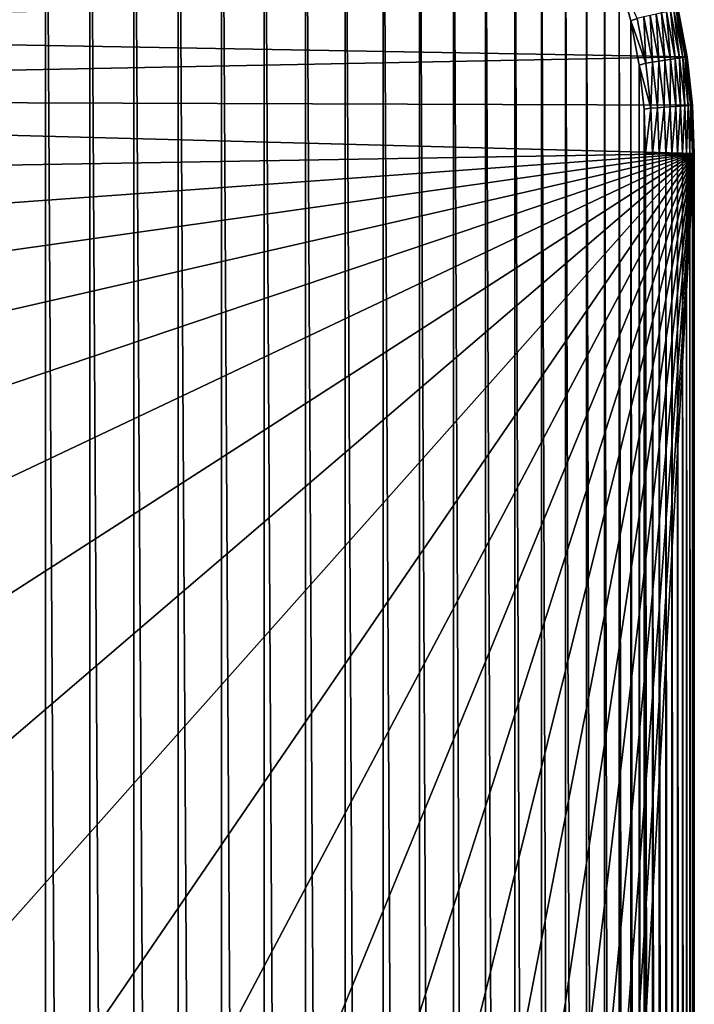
# Model space of a CAD drawing. Header units: metres. Extents: x -24 to 236, y -24 to 24.
# Tile 104 of 256: x 19.34 to 23.5, y 14.26 to 20.33. Entities that reach past the tile are written whole.
import ezdxf

# ---------------------------------------------------------------- set-up
doc = ezdxf.new("R2010")
doc.units = ezdxf.units.M
doc.layers.add('solid_10392024', color=7, linetype='CONTINUOUS')

msp = doc.modelspace()

# ---------------------------------------------------------------- linework, layer by layer
at = {"layer": 'solid_10392024'}
for points in [[(5.664015, 12.912354, 4), (19.5, 23.200001, 4), (-19.5, 23.200001, 4)], [(5.664015, 12.912354, 4), (6.366571, 12.580766, 4), (19.5, 23.200001, 4)], [(6.366571, 12.580766, 4), (7.05, 12.210958, 4), (19.5, 23.200001, 4)], [(7.05, 12.210958, 4), (7.711977, 11.803995, 4), (19.5, 23.200001, 4)], [(7.711977, 11.803995, 4), (8.350419, 11.361358, 4), (19.5, 23.200001, 4)], [(8.350419, 11.361358, 4), (8.963761, 10.883929, 4), (19.5, 23.200001, 4)], [(8.963761, 10.883929, 4), (9.549519, 10.373839, 4), (19.5, 23.200001, 4)], [(9.549519, 10.373839, 4), (10.106724, 9.831742, 4), (19.5, 23.200001, 4)], [(10.106724, 9.831742, 4), (10.632733, 9.260382, 4), (19.5, 23.200001, 4)], [(10.632733, 9.260382, 4), (11.12699, 8.660212, 4), (19.5, 23.200001, 4)], [(11.12699, 8.660212, 4), (11.586905, 8.034497, 4), (19.5, 23.200001, 4)], [(11.586905, 8.034497, 4), (12.012174, 7.383564, 4), (19.5, 23.200001, 4)], [(12.012174, 7.383564, 4), (12.400441, 6.711065, 4), (19.5, 23.200001, 4)], [(12.400441, 6.711065, 4), (12.751531, 6.017305, 4), (19.5, 23.200001, 4)], [(12.751531, 6.017305, 4), (13.063457, 5.30615, 4), (19.5, 23.200001, 4)], [(13.063457, 5.30615, 4), (13.336092, 4.578027, 4), (19.5, 23.200001, 4)], [(13.336092, 4.578027, 4), (13.567901, 3.836809, 4), (19.5, 23.200001, 4)], [(13.567901, 3.836809, 4), (13.758767, 3.083206, 4), (19.5, 23.200001, 4)], [(13.758767, 3.083206, 4), (19.5, -23.200001, 4), (19.5, 23.200001, 4)], [(19.773689, -23.189972, 4), (19.773689, 23.189972, 4), (19.5, 23.200001, 4)], [(19.5, -23.200001, 4), (19.773689, -23.189972, 4), (19.5, 23.200001, 4)], [(20.045973, -23.159477, 4), (20.045973, 23.159477, 4), (19.773689, 23.189972, 4)], [(19.773689, -23.189972, 4), (20.045973, -23.159477, 4), (19.773689, 23.189972, 4)], [(20.317791, -23.108421, 4), (20.317791, 23.108421, 4), (20.045973, 23.159477, 4)], [(20.045973, -23.159477, 4), (20.317791, -23.108421, 4), (20.045973, 23.159477, 4)], [(20.585546, -23.037153, 4), (20.585546, 23.037153, 4), (20.317791, 23.108421, 4)], [(20.317791, -23.108421, 4), (20.585546, -23.037153, 4), (20.317791, 23.108421, 4)], [(20.848108, -22.945595, 4), (20.848108, 22.945595, 4), (20.585546, 23.037153, 4)], [(20.585546, -23.037153, 4), (20.848108, -22.945595, 4), (20.585546, 23.037153, 4)], [(21.10257, -22.83493, 4), (21.10257, 22.83493, 4), (20.848108, 22.945595, 4)], [(20.848108, -22.945595, 4), (21.10257, -22.83493, 4), (20.848108, 22.945595, 4)], [(21.348116, -22.705355, 4), (21.348116, 22.705355, 4), (21.10257, 22.83493, 4)], [(21.10257, -22.83493, 4), (21.348116, -22.705355, 4), (21.10257, 22.83493, 4)], [(21.58272, -22.558138, 4), (21.58272, 22.558138, 4), (21.348116, 22.705355, 4)], [(21.348116, -22.705355, 4), (21.58272, -22.558138, 4), (21.348116, 22.705355, 4)], [(21.806097, -22.393408, 4), (21.806097, 22.393408, 4), (21.58272, 22.558138, 4)], [(21.58272, -22.558138, 4), (21.806097, -22.393408, 4), (21.58272, 22.558138, 4)], [(22.016148, -22.212706, 4), (22.01615, 22.212706, 4), (21.806097, 22.393408, 4)], [(21.806097, -22.393408, 4), (22.016148, -22.212706, 4), (21.806097, 22.393408, 4)], [(22.016148, -22.212706, 4), (22.212706, -22.01615, 4), (22.01615, 22.212706, 4)], [(22.212706, -22.01615, 4), (22.212706, 22.016148, 4), (22.01615, 22.212706, 4)], [(22.393408, -21.806097, 4), (22.393408, 21.806097, 4), (22.212706, 22.016148, 4)], [(22.212706, -22.01615, 4), (22.393408, -21.806097, 4), (22.212706, 22.016148, 4)], [(22.558138, -21.58272, 4), (22.558138, 21.58272, 4), (22.393408, 21.806097, 4)], [(22.393408, -21.806097, 4), (22.558138, -21.58272, 4), (22.393408, 21.806097, 4)], [(22.705355, -21.348116, 4), (22.705355, 21.348116, 4), (22.558138, 21.58272, 4)], [(22.558138, -21.58272, 4), (22.705355, -21.348116, 4), (22.558138, 21.58272, 4)], [(22.83493, -21.10257, 4), (22.83493, 21.10257, 4), (22.705355, 21.348116, 4)], [(22.705355, -21.348116, 4), (22.83493, -21.10257, 4), (22.705355, 21.348116, 4)], [(22.945595, -20.848108, 4), (22.945595, 20.848108, 4), (22.83493, 21.10257, 4)], [(22.83493, -21.10257, 4), (22.945595, -20.848108, 4), (22.83493, 21.10257, 4)], [(23.037153, -20.585546, 4), (23.037153, 20.585546, 4), (22.945595, 20.848108, 4)], [(22.945595, -20.848108, 4), (23.037153, -20.585546, 4), (22.945595, 20.848108, 4)], [(23.108421, -20.317791, 4), (23.108421, 20.317791, 4), (23.037153, 20.585546, 4)], [(23.148485, 20.332743, 3.997001), (23.037153, 20.585546, 4), (23.108421, 20.317791, 4)], [(23.037153, -20.585546, 4), (23.108421, -20.317791, 4), (23.037153, 20.585546, 4)], [(9.619543, 20.339954), (23.399687, 20.390081), (23.455318, 20.096203)], [(23.373247, 20.384043, 3.824703), (23.353214, 20.379471, 3.8623), (23.408163, 20.08906, 3.8623)], [(23.387852, 20.387377, 3.784561), (23.373247, 20.384043, 3.824703), (23.42848, 20.092123, 3.824703)], [(23.42848, 20.092123, 3.824703), (23.373247, 20.384043, 3.824703), (23.408163, 20.08906, 3.8623)], [(23.396734, 20.389404, 3.742694), (23.387852, 20.387377, 3.784561), (23.443295, 20.094357, 3.784561)], [(23.443295, 20.094357, 3.784561), (23.387852, 20.387377, 3.784561), (23.42848, 20.092123, 3.824703)], [(23.452303, 20.095715, 3.742694), (23.399712, 20.390083, 3.7), (23.396734, 20.389404, 3.742694)], [(23.452303, 20.095715, 3.742694), (23.396734, 20.389404, 3.742694), (23.443295, 20.094357, 3.784561)], [(23.399712, 20.390083, 3.7), (23.455324, 20.096169, 3.7), (23.399687, 20.390081)], [(23.455324, 20.096169, 3.7), (23.455318, 20.096203), (23.399687, 20.390081)], [(23.452303, 20.095715, 3.742694), (23.455324, 20.096169, 3.7), (23.399712, 20.390083, 3.7)], [(10.606526, 19.84313), (9.619543, 20.339954), (23.455318, 20.096203)], [(23.200514, 20.057762, 3.997001), (23.148485, 20.332743, 3.997001), (23.108421, 20.317791, 4)], [(23.189314, 20.342062, 3.987944), (23.148485, 20.332743, 3.997001), (23.200514, 20.057762, 3.997001)], [(23.228468, 20.350998, 3.973014), (23.189314, 20.342062, 3.987944), (23.241924, 20.064005, 3.987944)], [(23.241924, 20.064005, 3.987944), (23.189314, 20.342062, 3.987944), (23.200514, 20.057762, 3.997001)], [(23.265148, 20.359371, 3.952515), (23.228468, 20.350998, 3.973014), (23.281637, 20.06999, 3.973014)], [(23.281637, 20.06999, 3.973014), (23.228468, 20.350998, 3.973014), (23.241924, 20.064005, 3.987944)], [(23.298609, 20.367008, 3.926865), (23.265148, 20.359371, 3.952515), (23.31884, 20.075598, 3.952515)], [(23.31884, 20.075598, 3.952515), (23.265148, 20.359371, 3.952515), (23.281637, 20.06999, 3.973014)], [(23.328165, 20.373753, 3.896588), (23.298609, 20.367008, 3.926865), (23.352777, 20.080713, 3.926865)], [(23.352777, 20.080713, 3.926865), (23.298609, 20.367008, 3.926865), (23.31884, 20.075598, 3.952515)], [(23.353214, 20.379471, 3.8623), (23.328165, 20.373753, 3.896588), (23.382755, 20.085232, 3.896588)], [(23.382755, 20.085232, 3.896588), (23.328165, 20.373753, 3.896588), (23.352777, 20.080713, 3.926865)], [(23.408163, 20.08906, 3.8623), (23.353214, 20.379471, 3.8623), (23.382755, 20.085232, 3.896588)], [(23.159477, -20.045973, 4), (23.159477, 20.045973, 4), (23.108421, 20.317791, 4)], [(23.200514, 20.057762, 3.997001), (23.108421, 20.317791, 4), (23.159477, 20.045973, 4)], [(23.108421, -20.317791, 4), (23.159477, -20.045973, 4), (23.108421, 20.317791, 4)], [(10.606526, 19.84313), (23.455318, 20.096203), (23.488707, 19.79974)], [(23.352777, 20.080713, 3.926865), (23.31884, 20.075598, 3.952515), (23.351177, 19.788607, 3.952515)], [(23.385401, 19.79117, 3.926865), (23.352777, 20.080713, 3.926865), (23.351177, 19.788607, 3.952515)], [(23.382755, 20.085232, 3.896588), (23.352777, 20.080713, 3.926865), (23.385401, 19.79117, 3.926865)], [(23.408163, 20.08906, 3.8623), (23.382755, 20.085232, 3.896588), (23.415632, 19.793436, 3.896588)], [(23.415632, 19.793436, 3.896588), (23.382755, 20.085232, 3.896588), (23.385401, 19.79117, 3.926865)], [(23.42848, 20.092123, 3.824703), (23.408163, 20.08906, 3.8623), (23.441256, 19.795357, 3.8623)], [(23.441256, 19.795357, 3.8623), (23.408163, 20.08906, 3.8623), (23.415632, 19.793436, 3.896588)], [(23.443295, 20.094357, 3.784561), (23.42848, 20.092123, 3.824703), (23.461744, 19.796892, 3.824703)], [(23.461744, 19.796892, 3.824703), (23.42848, 20.092123, 3.824703), (23.441256, 19.795357, 3.8623)], [(23.452303, 20.095715, 3.742694), (23.443295, 20.094357, 3.784561), (23.476685, 19.798012, 3.784561)], [(23.476685, 19.798012, 3.784561), (23.443295, 20.094357, 3.784561), (23.461744, 19.796892, 3.824703)], [(23.485769, 19.798693, 3.742694), (23.455324, 20.096169, 3.7), (23.452303, 20.095715, 3.742694)], [(23.485769, 19.798693, 3.742694), (23.452303, 20.095715, 3.742694), (23.476685, 19.798012, 3.784561)], [(23.455324, 20.096169, 3.7), (23.488707, 19.79974), (23.455318, 20.096203)], [(23.455324, 20.096169, 3.7), (23.488815, 19.79892, 3.7), (23.488707, 19.79974)], [(23.485769, 19.798693, 3.742694), (23.488815, 19.79892, 3.7), (23.455324, 20.096169, 3.7)], [(23.231848, 19.779663, 3.997001), (23.200514, 20.057762, 3.997001), (23.159477, 20.045973, 4)], [(23.189972, -19.773689, 4), (23.189972, 19.773689, 4), (23.159477, 20.045973, 4)], [(23.231848, 19.779663, 3.997001), (23.159477, 20.045973, 4), (23.189972, 19.773689, 4)], [(23.159477, -20.045973, 4), (23.189972, -19.773689, 4), (23.159477, 20.045973, 4)], [(23.241924, 20.064005, 3.987944), (23.200514, 20.057762, 3.997001), (23.231848, 19.779663, 3.997001)], [(23.273609, 19.782793, 3.987944), (23.241924, 20.064005, 3.987944), (23.231848, 19.779663, 3.997001)], [(23.281637, 20.06999, 3.973014), (23.241924, 20.064005, 3.987944), (23.273609, 19.782793, 3.987944)], [(23.313658, 19.785793, 3.973014), (23.281637, 20.06999, 3.973014), (23.273609, 19.782793, 3.987944)], [(23.31884, 20.075598, 3.952515), (23.281637, 20.06999, 3.973014), (23.313658, 19.785793, 3.973014)], [(23.351177, 19.788607, 3.952515), (23.31884, 20.075598, 3.952515), (23.313658, 19.785793, 3.973014)], [(10.606526, 19.84313), (23.488707, 19.79974), (23.5, 19.5)], [(11.56708, 19.299015), (10.606526, 19.84313), (23.5, 19.5)], [(23.231848, 19.779663, 3.997001), (23.189972, 19.773689, 4), (23.200001, 19.5, 4)], [(23.200001, -19.5, 4), (23.200001, 19.5, 4), (23.189972, 19.773689, 4)], [(23.189972, -19.773689, 4), (23.200001, -19.5, 4), (23.189972, 19.773689, 4)], [(23.242313, 19.5, 3.997001), (23.231848, 19.779663, 3.997001), (23.200001, 19.5, 4)], [(23.273609, 19.782793, 3.987944), (23.231848, 19.779663, 3.997001), (23.242313, 19.5, 3.997001)], [(23.284191, 19.5, 3.987944), (23.273609, 19.782793, 3.987944), (23.242313, 19.5, 3.997001)], [(23.313658, 19.785793, 3.973014), (23.273609, 19.782793, 3.987944), (23.284191, 19.5, 3.987944)], [(23.324352, 19.5, 3.973014), (23.313658, 19.785793, 3.973014), (23.284191, 19.5, 3.987944)], [(23.351177, 19.788607, 3.952515), (23.313658, 19.785793, 3.973014), (23.324352, 19.5, 3.973014)], [(23.361977, 19.5, 3.952515), (23.351177, 19.788607, 3.952515), (23.324352, 19.5, 3.973014)], [(23.385401, 19.79117, 3.926865), (23.351177, 19.788607, 3.952515), (23.361977, 19.5, 3.952515)], [(23.396296, 19.5, 3.926865), (23.385401, 19.79117, 3.926865), (23.361977, 19.5, 3.952515)], [(23.415632, 19.793436, 3.896588), (23.385401, 19.79117, 3.926865), (23.396296, 19.5, 3.926865)], [(23.426613, 19.5, 3.896588), (23.415632, 19.793436, 3.896588), (23.396296, 19.5, 3.926865)], [(23.441256, 19.795357, 3.8623), (23.415632, 19.793436, 3.896588), (23.426613, 19.5, 3.896588)], [(23.452307, 19.5, 3.8623), (23.441256, 19.795357, 3.8623), (23.426613, 19.5, 3.896588)], [(23.461744, 19.796892, 3.824703), (23.441256, 19.795357, 3.8623), (23.452307, 19.5, 3.8623)], [(23.472855, 19.5, 3.824703), (23.461744, 19.796892, 3.824703), (23.452307, 19.5, 3.8623)], [(23.476685, 19.798012, 3.784561), (23.461744, 19.796892, 3.824703), (23.472855, 19.5, 3.824703)], [(23.487835, 19.5, 3.784561), (23.476685, 19.798012, 3.784561), (23.472855, 19.5, 3.824703)], [(23.485769, 19.798693, 3.742694), (23.476685, 19.798012, 3.784561), (23.487835, 19.5, 3.784561)], [(23.496946, 19.5, 3.742694), (23.488815, 19.79892, 3.7), (23.485769, 19.798693, 3.742694)], [(23.496946, 19.5, 3.742694), (23.485769, 19.798693, 3.742694), (23.487835, 19.5, 3.784561)], [(23.5, 19.5, 3.7), (23.5, 19.5), (23.488707, 19.79974)], [(23.488815, 19.79892, 3.7), (23.5, 19.5, 3.7), (23.488707, 19.79974)], [(23.496946, 19.5, 3.742694), (23.5, 19.5, 3.7), (23.488815, 19.79892, 3.7)], [(12.500681, 18.707787), (11.56708, 19.299015), (23.5, 19.5)], [(13.403082, 18.072269), (12.500681, 18.707787), (23.5, 19.5)], [(14.273906, 17.392668), (13.403082, 18.072269), (23.5, 19.5)], [(15.109662, 16.671732), (14.273906, 17.392668), (23.5, 19.5)], [(15.910172, 15.909586), (15.109662, 16.671732), (23.5, 19.5)], [(16.671337, 15.110114), (15.910172, 15.909586), (23.5, 19.5)], [(17.393, 14.273497), (16.671337, 15.110114), (23.5, 19.5)], [(18.071957, 13.403482), (17.393, 14.273497), (23.5, 19.5)], [(18.708073, 12.500306), (18.071957, 13.403482), (23.5, 19.5)], [(19.298655, 11.567616), (18.708073, 12.500306), (23.5, 19.5)], [(19.843466, 10.60594), (19.298655, 11.567616), (23.5, 19.5)], [(20.339743, 9.619964), (19.843466, 10.60594), (23.5, 19.5)], [(20.787374, 8.610157), (20.339743, 9.619964), (23.5, 19.5)], [(21.184591, 7.58033), (20.787374, 8.610157), (23.5, 19.5)], [(21.531155, 6.531405), (21.184591, 7.58033), (23.5, 19.5)], [(21.825621, 5.467158), (21.531155, 6.531405), (23.5, 19.5)], [(22.067751, 4.389096), (21.825621, 5.467158), (23.5, 19.5)], [(22.256447, 3.301414), (22.067751, 4.389096), (23.5, 19.5)], [(22.391647, 2.205486), (22.256447, 3.301414), (23.5, 19.5)], [(22.472776, 1.105403), (22.391647, 2.205486), (23.5, 19.5)], [(22.472776, 1.105403), (23.5, 19.5), (23.5, -19.5)], [(23.242313, -19.5, 3.997001), (23.200001, 19.5, 4), (23.200001, -19.5, 4)], [(23.242313, -19.5, 3.997001), (23.242313, 19.5, 3.997001), (23.200001, 19.5, 4)], [(23.284191, -19.5, 3.987944), (23.284191, 19.5, 3.987944), (23.242313, 19.5, 3.997001)], [(23.242313, -19.5, 3.997001), (23.284191, -19.5, 3.987944), (23.242313, 19.5, 3.997001)], [(23.324352, -19.5, 3.973014), (23.324352, 19.5, 3.973014), (23.284191, 19.5, 3.987944)], [(23.284191, -19.5, 3.987944), (23.324352, -19.5, 3.973014), (23.284191, 19.5, 3.987944)], [(23.361977, -19.5, 3.952515), (23.361977, 19.5, 3.952515), (23.324352, 19.5, 3.973014)], [(23.324352, -19.5, 3.973014), (23.361977, -19.5, 3.952515), (23.324352, 19.5, 3.973014)], [(23.396296, -19.5, 3.926865), (23.396296, 19.5, 3.926865), (23.361977, 19.5, 3.952515)], [(23.361977, -19.5, 3.952515), (23.396296, -19.5, 3.926865), (23.361977, 19.5, 3.952515)], [(23.426613, -19.5, 3.896588), (23.426613, 19.5, 3.896588), (23.396296, 19.5, 3.926865)], [(23.396296, -19.5, 3.926865), (23.426613, -19.5, 3.896588), (23.396296, 19.5, 3.926865)], [(23.452307, -19.5, 3.8623), (23.452307, 19.5, 3.8623), (23.426613, 19.5, 3.896588)], [(23.426613, -19.5, 3.896588), (23.452307, -19.5, 3.8623), (23.426613, 19.5, 3.896588)], [(23.472855, -19.5, 3.824703), (23.472855, 19.5, 3.824703), (23.452307, 19.5, 3.8623)], [(23.452307, -19.5, 3.8623), (23.472855, -19.5, 3.824703), (23.452307, 19.5, 3.8623)], [(23.487835, -19.5, 3.784561), (23.487835, 19.5, 3.784561), (23.472855, 19.5, 3.824703)], [(23.472855, -19.5, 3.824703), (23.487835, -19.5, 3.784561), (23.472855, 19.5, 3.824703)], [(23.496946, -19.5, 3.742694), (23.496946, 19.5, 3.742694), (23.487835, 19.5, 3.784561)], [(23.487835, -19.5, 3.784561), (23.496946, -19.5, 3.742694), (23.487835, 19.5, 3.784561)], [(23.496946, 19.5, 3.742694), (23.5, -19.5, 3.7), (23.5, 19.5, 3.7)], [(23.496946, -19.5, 3.742694), (23.5, -19.5, 3.7), (23.496946, 19.5, 3.742694)], [(23.5, -19.5, 3.7), (23.5, -19.5), (23.5, 19.5)], [(23.5, 19.5, 3.7), (23.5, -19.5, 3.7), (23.5, 19.5)]]:
    msp.add_3dface(points, dxfattribs=at)

doc.saveas('drawing.dxf')
